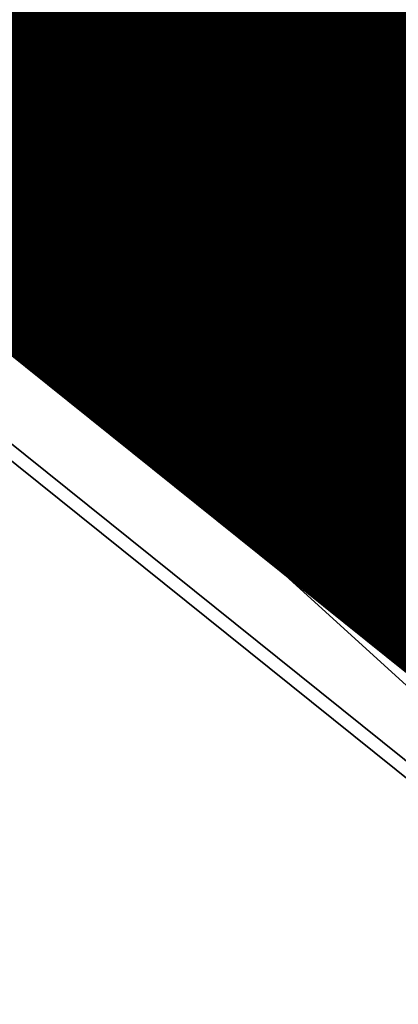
# Model space of a CAD drawing. Header units: millimetres. Extents: x 0 to 84100, y 0 to 59400.
# Tile 28 of 113: x 14225.53 to 14226.79, y 54212.74 to 54216. Entities that reach past the tile are written whole.
import ezdxf

# ---------------------------------------------------------------- set-up
doc = ezdxf.new("R2010")
doc.units = ezdxf.units.MM
doc.layers.add('GRILLE', color=7, linetype='Continuous')

# ---------------------------------------------------------------- blocks, each defined once
blk = doc.blocks.new('*X26')
at = {"color": 0}
for p, q in [((12.14963104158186, 13.83654316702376), (2.086543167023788, 23.89963104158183)), ((12.14650210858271, 14.01644879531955), (2.266448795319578, 23.89650210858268)), ((12.14003328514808, 14.19969431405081), (2.449694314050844, 23.89003328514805)), ((12.13002434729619, 14.38647994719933), (2.636479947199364, 23.88002434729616)), ((12.11625030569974, 14.57703068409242), (2.827030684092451, 23.86625030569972)), ((12.09845690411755, 14.77160078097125), (3.021600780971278, 23.84845690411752)), ((12.07635499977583, 14.97047938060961), (3.220479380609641, 23.8263549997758)), ((12.04961346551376, 15.17399761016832), (3.423997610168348, 23.79961346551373)), ((12.01785010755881, 15.38253766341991), (3.632537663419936, 23.76785010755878)), ((11.98061987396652, 15.59654459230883), (3.846544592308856, 23.7306198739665)), ((11.93739929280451, 15.81654186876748), (4.066541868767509, 23.68739929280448)), ((11.88756554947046, 16.04315230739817), (4.293152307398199, 23.63756554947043)), ((11.83036775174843, 16.27712680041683), (4.527126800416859, 23.5803677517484)), ((11.76488648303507, 16.51938476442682), (4.769384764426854, 23.51488648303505)), ((11.68997520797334, 16.77107273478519), (5.021072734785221, 23.43997520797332)), ((11.60417243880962, 17.03365219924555), (5.283652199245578, 23.3541724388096)), ((11.50556452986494, 17.30903680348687), (5.559036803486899, 23.25556452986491)), ((11.39156017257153, 17.59981785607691), (5.849817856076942, 23.14156017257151)), ((11.25849512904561, 17.90965959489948), (6.159659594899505, 23.00849512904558)), ((11.1008783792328, 18.24405304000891), (6.494053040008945, 22.85087837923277)), ((10.90977695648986, 18.6119311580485), (6.861931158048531, 22.65977695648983)), ((10.66870186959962, 19.02978294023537), (7.2797829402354, 22.41870186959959)), ((10.33953985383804, 19.53572165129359), (7.78572165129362, 22.08953985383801)), ((9.762718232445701, 20.28931996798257), (8.539319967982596, 21.51271823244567))]:
    blk.add_line(p, q, dxfattribs=at)
blk = doc.blocks.new('*X25')
at = {"color": 0}
for p, q in [((12.14963104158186, 13.83654316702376), (2.086543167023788, 23.89963104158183)), ((12.14650210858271, 14.01644879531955), (2.266448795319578, 23.89650210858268)), ((12.14003328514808, 14.19969431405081), (2.449694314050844, 23.89003328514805)), ((12.13002434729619, 14.38647994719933), (2.636479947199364, 23.88002434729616)), ((12.11625030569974, 14.57703068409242), (2.827030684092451, 23.86625030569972)), ((12.09845690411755, 14.77160078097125), (3.021600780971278, 23.84845690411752)), ((12.07635499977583, 14.97047938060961), (3.220479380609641, 23.8263549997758)), ((12.04961346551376, 15.17399761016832), (3.423997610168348, 23.79961346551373)), ((12.01785010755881, 15.38253766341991), (3.632537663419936, 23.76785010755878)), ((11.98061987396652, 15.59654459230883), (3.846544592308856, 23.7306198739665)), ((11.93739929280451, 15.81654186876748), (4.066541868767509, 23.68739929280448)), ((11.88756554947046, 16.04315230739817), (4.293152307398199, 23.63756554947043)), ((11.83036775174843, 16.27712680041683), (4.527126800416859, 23.5803677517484)), ((11.76488648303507, 16.51938476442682), (4.769384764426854, 23.51488648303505)), ((11.68997520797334, 16.77107273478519), (5.021072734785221, 23.43997520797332)), ((11.60417243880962, 17.03365219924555), (5.283652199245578, 23.3541724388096)), ((11.50556452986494, 17.30903680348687), (5.559036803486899, 23.25556452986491)), ((11.39156017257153, 17.59981785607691), (5.849817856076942, 23.14156017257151)), ((11.25849512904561, 17.90965959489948), (6.159659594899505, 23.00849512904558)), ((11.1008783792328, 18.24405304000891), (6.494053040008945, 22.85087837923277)), ((10.90977695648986, 18.6119311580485), (6.861931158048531, 22.65977695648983)), ((10.66870186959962, 19.02978294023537), (7.2797829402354, 22.41870186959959)), ((10.33953985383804, 19.53572165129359), (7.78572165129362, 22.08953985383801)), ((9.762718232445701, 20.28931996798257), (8.539319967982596, 21.51271823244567))]:
    blk.add_line(p, q, dxfattribs=at)
blk = doc.blocks.new('*X27')
at = {"color": 0}
for p, q in [((22.2999961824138, 13.76244965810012), (2.012449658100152, 34.04999618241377)), ((22.29910976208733, 13.94011277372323), (2.190112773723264, 34.0491097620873)), ((22.29663945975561, 14.11935977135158), (2.369359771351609, 34.04663945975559)), ((22.29254153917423, 14.3002343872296), (2.55023438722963, 34.0425415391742)), ((22.28676981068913, 14.48278281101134), (2.732782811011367, 34.0367698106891)), ((22.27927543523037, 14.66705388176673), (2.917053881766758, 34.02927543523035)), ((22.27000670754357, 14.85309930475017), (3.103099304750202, 34.02000670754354)), ((22.25890881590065, 15.04097389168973), (3.290973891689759, 34.00890881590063)), ((22.2459235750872, 15.23073582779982), (3.480735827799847, 33.99592357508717)), ((22.2309891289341, 15.42244696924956), (3.672446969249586, 33.98098912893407)), ((22.2140396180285, 15.61617317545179), (3.866173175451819, 33.96403961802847)), ((22.19500480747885, 15.81198468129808), (4.061984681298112, 33.94500480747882)), ((22.13566914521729, 13.75), (2.000000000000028, 33.88566914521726)), ((22.17380966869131, 16.00995651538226), (4.259956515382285, 33.92380966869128)), ((22.15037390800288, 16.21016897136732), (4.460168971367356, 33.90037390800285)), ((22.12461143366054, 16.4127081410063), (4.662708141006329, 33.87461143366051)), ((22.09642975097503, 16.61766651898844), (4.867666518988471, 33.84642975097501)), ((22.0657292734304, 16.82514369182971), (5.075143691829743, 33.81572927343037)), ((22.03240253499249, 17.03524712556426), (5.28524712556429, 33.78240253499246)), ((21.9963332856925, 17.24809307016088), (5.498093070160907, 33.74633328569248)), ((21.95889244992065, 13.75), (2.000000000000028, 33.70889244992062)), ((21.95739544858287, 17.46380760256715), (5.713807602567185, 33.70739544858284)), ((21.9154519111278, 17.68252783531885), (5.932527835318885, 33.66545191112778)), ((21.87035311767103, 17.90440332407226), (6.154403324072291, 33.620353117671)), ((21.82193542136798, 18.12959771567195), (6.379597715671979, 33.57193542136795)), ((21.78211575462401, 13.75), (2.000000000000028, 33.53211575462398)), ((21.77001914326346, 18.35829068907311), (6.608290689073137, 33.52001914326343)), ((21.71440627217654, 18.59068025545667), (6.840680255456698, 33.46440627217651)), ((21.65487772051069, 18.82698550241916), (7.076985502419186, 33.40487772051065)), ((21.60533905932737, 13.75), (2.000000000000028, 33.35533905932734)), ((21.59119002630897, 19.06744989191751), (7.317449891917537, 33.34119002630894)), ((21.52307135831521, 19.31234525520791), (7.562345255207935, 33.27307135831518)), ((21.45021663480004, 19.56197667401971), (7.811976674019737, 33.20021663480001)), ((21.42856236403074, 13.75), (2.000000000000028, 33.17856236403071)), ((21.37228150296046, 19.81668850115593), (8.066688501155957, 33.12228150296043)), ((21.2517856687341, 13.75), (2.000000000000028, 33.00178566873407)), ((21.28887483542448, 20.07687186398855), (8.326871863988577, 33.03887483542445)), ((21.07500897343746, 13.75), (2.000000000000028, 32.82500897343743)), ((20.89823227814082, 13.75), (2.000000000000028, 32.6482322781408)), ((20.72145558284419, 13.75), (2.000000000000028, 32.47145558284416)), ((20.54467888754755, 13.75), (2.000000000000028, 32.29467888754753)), ((20.36790219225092, 13.75), (2.000000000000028, 32.11790219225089)), ((20.19112549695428, 13.75), (2.000000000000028, 31.94112549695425)), ((20.01434880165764, 13.75), (2.000000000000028, 31.76434880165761)), ((19.83757210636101, 13.75), (2.000000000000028, 31.58757210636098)), ((19.66079541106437, 13.75), (2.000000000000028, 31.41079541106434)), ((19.48401871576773, 13.75), (2.000000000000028, 31.2340187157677)), ((19.30724202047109, 13.75), (2.000000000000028, 31.05724202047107)), ((19.13046532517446, 13.75), (2.000000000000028, 30.88046532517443)), ((18.95368862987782, 13.75), (2.000000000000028, 30.70368862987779)), ((18.77691193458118, 13.75), (2.000000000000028, 30.52691193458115)), ((18.60013523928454, 13.75), (2.000000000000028, 30.35013523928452)), ((18.42335854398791, 13.75), (2.000000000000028, 30.17335854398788)), ((18.24658184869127, 13.75), (2.000000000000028, 29.99658184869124)), ((18.06980515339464, 13.75), (2.000000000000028, 29.81980515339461)), ((17.893028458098, 13.75), (2.000000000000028, 29.64302845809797)), ((17.71625176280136, 13.75), (2.000000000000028, 29.46625176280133)), ((17.53947506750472, 13.75), (2.000000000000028, 29.2894750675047)), ((17.36269837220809, 13.75), (2.000000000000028, 29.11269837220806)), ((17.18592167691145, 13.75), (2.000000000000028, 28.93592167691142)), ((17.00914498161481, 13.75), (2.000000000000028, 28.75914498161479)), ((16.83236828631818, 13.75), (2.000000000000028, 28.58236828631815)), ((16.65559159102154, 13.75), (2.000000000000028, 28.40559159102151)), ((16.4788148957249, 13.75), (2.000000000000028, 28.22881489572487)), ((9.391963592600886, 20.70567209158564), (16.5707557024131, 27.88446420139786)), ((9.477118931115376, 20.6140507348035), (16.65752837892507, 27.7944601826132)), ((9.561182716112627, 20.52133782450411), (16.74375641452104, 27.70391152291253)), ((9.644152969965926, 20.42753138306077), (16.82943956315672, 27.61281797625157)), ((9.726027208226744, 20.33262892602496), (16.91457751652, 27.52117923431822)), ((9.806802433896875, 20.23662745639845), (16.99916990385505, 27.42899492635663)), ((9.886475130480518, 20.13952345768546), (17.08321629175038, 27.33626461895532)), ((9.96504125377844, 20.04131288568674), (17.16671618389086, 27.24298781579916)), ((10.04249622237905, 19.94199115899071), (17.24966902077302, 27.14916395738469)), ((10.11883490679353, 19.84155314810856), (17.33207417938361, 27.05479242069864)), ((10.19405161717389, 19.73999316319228), (17.41393097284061, 26.959872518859)), ((10.26814008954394, 19.63730494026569), (17.49523864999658, 26.86440350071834)), ((10.34109347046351, 19.53348162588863), (17.57599639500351, 26.76838455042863)), ((10.41290430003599, 19.42851576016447), (17.65620332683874, 26.67181478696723)), ((10.48356449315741, 19.32239925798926), (17.73585849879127, 26.57469326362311)), ((10.55306531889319, 19.21512338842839), (17.81496089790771, 26.47701896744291)), ((10.62139737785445, 19.10667875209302), (17.89350944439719, 26.37879081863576)), ((10.68855057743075, 18.99705525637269), (17.97150299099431, 26.28000766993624)), ((10.7545141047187, 18.886242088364), (18.04894032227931, 26.18066830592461)), ((10.81927639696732, 18.77422768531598), (18.12582015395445, 26.08077144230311)), ((10.88282510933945, 18.66099970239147), (18.20214113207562, 25.98031572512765)), ((10.94514707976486, 18.54654497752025), (18.27790183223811, 25.8792997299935)), ((11.00622829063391, 18.43084949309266), (18.35310075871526, 25.77772196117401)), ((11.06605382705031, 18.31389833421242), (18.42773634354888, 25.67558085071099)), ((11.12460783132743, 18.1956756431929), (18.50180694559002, 25.5728747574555)), ((11.18187345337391, 18.07616456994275), (18.57531084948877, 25.4696019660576)), ((11.23783279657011, 17.95534721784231), (18.64824626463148, 25.36576068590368)), ((11.29246685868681, 17.83320458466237), (18.72061132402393, 25.26134904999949)), ((11.34575546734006, 17.70971649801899), (18.7924040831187, 25.15636511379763)), ((11.39767720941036, 17.58486154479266), (18.863622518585, 25.05080685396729)), ((11.44820935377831, 17.45861699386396), (18.934264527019, 24.94467216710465)), ((11.49732776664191, 17.33095871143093), (19.00432792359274, 24.83795886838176)), ((11.54500681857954, 17.20186106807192), (19.07381044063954, 24.73066469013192)), ((11.59121928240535, 17.07129683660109), (19.14270972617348, 24.62278728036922)), ((11.63593622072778, 16.93923707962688), (19.21102334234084, 24.51432420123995)), ((11.67912686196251, 16.80565102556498), (19.27874876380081, 24.40527292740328)), ((11.72075846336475, 16.67050593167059), (19.34588337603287, 24.29563084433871)), ((11.76079615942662, 16.53376693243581), (19.4124244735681, 24.1853952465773)), ((11.79920279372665, 16.39539687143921), (19.47836925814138, 24.07456333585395)), ((11.83593873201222, 16.25535611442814), (19.54371483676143, 23.96313221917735)), ((11.87096165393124, 16.11360234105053), (19.60845821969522, 23.85109890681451)), ((12.05939751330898, 13.75), (2.000000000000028, 23.80939751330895)), ((11.9042263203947, 15.97009031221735), (19.67259631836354, 23.73846031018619)), ((11.88262081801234, 13.75), (2.000000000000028, 23.63262081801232)), ((11.9356843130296, 15.82477160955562), (19.73612594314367, 23.62521323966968)), ((11.96528374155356, 15.67759434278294), (19.79904380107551, 23.51135440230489)), ((11.70584412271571, 13.75), (2.000000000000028, 23.45584412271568)), ((11.99296891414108, 15.52850282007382), (19.86134649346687, 23.39688039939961)), ((11.52906742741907, 13.75), (2.000000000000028, 23.27906742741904)), ((12.01867996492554, 15.37743717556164), (19.9230305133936, 23.28178772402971)), ((12.04235243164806, 15.22433294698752), (19.98409224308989, 23.16607275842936)), ((11.35229073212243, 13.75), (2.000000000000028, 23.10229073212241)), ((12.06391677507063, 15.06912059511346), (20.04452795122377, 23.0497317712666)), ((11.1755140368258, 13.75), (2.000000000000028, 22.92551403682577)), ((12.08329783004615, 14.91172495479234), (20.10433379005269, 22.93276091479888)), ((12.10041417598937, 14.75206460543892), (20.16350579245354, 22.81515622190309)), ((10.99873734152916, 13.75), (2.000000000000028, 22.74873734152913)), ((12.11517741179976, 14.59005114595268), (20.22203986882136, 22.69691360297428)), ((12.12749131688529, 14.42558835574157), (20.27993180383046, 22.57802884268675)), ((10.82196064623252, 13.75), (2.000000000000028, 22.57196064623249)), ((12.13725087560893, 14.25857121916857), (20.33717725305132, 22.45849759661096)), ((10.64518395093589, 13.75), (2.000000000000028, 22.39518395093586)), ((12.14434113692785, 14.08888478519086), (20.39377173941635, 22.33831538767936)), ((10.46840725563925, 13.75), (2.000000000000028, 22.21840725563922)), ((12.14863587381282, 13.91640282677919), (20.44971064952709, 22.21747760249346)), ((12.15900974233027, 13.75), (20.50498922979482, 22.09597948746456)), ((10.29163056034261, 13.75), (2.000000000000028, 22.04163056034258)), ((12.33578643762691, 13.75), (20.55960258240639, 21.97381614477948)), ((2.000000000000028, 19.85444622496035), (4.065863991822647, 21.92031021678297)), ((10.11485386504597, 13.75), (2.000000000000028, 21.86485386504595)), ((2.000000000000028, 19.67766952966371), (4.154252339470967, 21.83192186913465)), ((12.51256313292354, 13.75), (20.61354566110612, 21.85098252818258)), ((2.000000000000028, 19.50089283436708), (4.242640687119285, 21.74353352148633)), ((12.68933982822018, 13.75), (20.66681326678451, 21.72747343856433)), ((9.938077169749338, 13.75), (2.000000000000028, 21.68807716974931)), ((2.000000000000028, 19.32411613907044), (4.331029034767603, 21.65514517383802)), ((12.86611652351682, 13.75), (20.71940004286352, 21.60328351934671)), ((2.000000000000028, 19.14733944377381), (4.419417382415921, 21.5667568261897)), ((9.761300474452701, 13.75), (2.000000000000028, 21.51130047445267)), ((2.000000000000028, 18.97056274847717), (4.50780573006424, 21.47836847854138)), ((13.04289321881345, 13.75), (20.77130047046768, 21.47840725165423)), ((2.000000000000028, 18.79378605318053), (4.596194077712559, 21.38998013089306)), ((9.584523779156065, 13.75), (2.000000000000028, 21.33452377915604)), ((13.21966991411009, 13.75), (20.82250886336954, 21.35283894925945)), ((2.000000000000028, 18.61700935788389), (4.684582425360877, 21.30159178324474)), ((13.39644660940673, 13.75), (20.87301936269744, 21.22657275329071)), ((2.000000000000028, 18.44023266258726), (4.772970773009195, 21.21320343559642)), ((9.407747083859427, 13.75), (2.000000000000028, 21.1577470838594)), ((2.000000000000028, 18.26345596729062), (4.861359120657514, 21.1248150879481)), ((13.57322330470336, 13.75), (20.92282593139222, 21.09960262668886)), ((2.000000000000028, 18.08667927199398), (4.949747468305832, 21.03642674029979)), ((9.23097038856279, 13.75), (2.000000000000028, 20.98097038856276)), ((2.000000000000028, 17.90990257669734), (5.038135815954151, 20.94803839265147)), ((7.954951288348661, 20.85965004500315), (8.043339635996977, 20.94803839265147)), ((8.308504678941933, 20.85965004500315), (8.39689302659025, 20.94803839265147)), ((8.662058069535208, 20.85965004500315), (8.750446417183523, 20.94803839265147)), ((13.75, 13.75), (20.97192234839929, 20.97192234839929)), ((2.000000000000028, 17.73312588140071), (5.126524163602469, 20.85965004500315)), ((7.513009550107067, 20.77126169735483), (7.601397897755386, 20.85965004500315)), ((8.043339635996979, 20.77126169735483), (8.131727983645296, 20.85965004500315)), ((8.396893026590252, 20.77126169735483), (8.485281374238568, 20.85965004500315)), ((8.750446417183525, 20.77126169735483), (8.838834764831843, 20.85965004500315)), ((9.1039998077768, 20.77126169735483), (9.192388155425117, 20.85965004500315)), ((13.92677669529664, 13.75), (21.020302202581, 20.84352550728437)), ((9.054193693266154, 13.75), (2.000000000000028, 20.80419369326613)), ((2.000000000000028, 17.55634918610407), (5.214912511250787, 20.77126169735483)), ((6.894291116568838, 20.68287334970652), (6.982679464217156, 20.77126169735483)), ((7.247844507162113, 20.68287334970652), (7.336232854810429, 20.77126169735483)), ((7.601397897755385, 20.68287334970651), (7.689786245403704, 20.77126169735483)), ((7.778174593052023, 20.68287334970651), (7.86656294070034, 20.77126169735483)), ((8.131727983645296, 20.68287334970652), (8.220116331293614, 20.77126169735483)), ((8.485281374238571, 20.68287334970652), (8.573669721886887, 20.77126169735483)), ((8.838834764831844, 20.68287334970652), (8.92722311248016, 20.77126169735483)), ((9.19238815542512, 20.68287334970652), (9.280776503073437, 20.77126169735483)), ((14.10355339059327, 13.75), (21.0679588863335, 20.71440549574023)), ((2.000000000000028, 17.37957249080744), (5.303300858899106, 20.68287334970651)), ((6.275572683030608, 20.59448500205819), (6.363961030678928, 20.68287334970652)), ((6.629126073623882, 20.59448500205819), (6.717514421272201, 20.68287334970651)), ((6.982679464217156, 20.5944850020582), (7.071067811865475, 20.68287334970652)), ((7.336232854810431, 20.5944850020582), (7.424621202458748, 20.68287334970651)), ((7.866562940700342, 20.5944850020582), (7.954951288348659, 20.68287334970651)), ((8.220116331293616, 20.5944850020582), (8.308504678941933, 20.68287334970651)), ((8.573669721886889, 20.5944850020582), (8.662058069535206, 20.68287334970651)), ((8.927223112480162, 20.5944850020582), (9.01561146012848, 20.68287334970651)), ((9.280776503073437, 20.5944850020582), (9.369164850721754, 20.68287334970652)), ((8.877416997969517, 13.75), (2.000000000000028, 20.62741699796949)), ((2.000000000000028, 17.2027957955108), (5.391689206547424, 20.5944850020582)), ((5.656854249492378, 20.50609665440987), (5.745242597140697, 20.59448500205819)), ((6.010407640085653, 20.50609665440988), (6.098795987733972, 20.5944850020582)), ((6.363961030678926, 20.50609665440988), (6.452349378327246, 20.5944850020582)), ((6.717514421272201, 20.50609665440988), (6.805902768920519, 20.59448500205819)), ((7.071067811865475, 20.50609665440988), (7.159456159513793, 20.5944850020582)), ((7.424621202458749, 20.50609665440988), (7.513009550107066, 20.59448500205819)), ((7.513009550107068, 20.41770830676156), (7.689786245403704, 20.5944850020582)), ((7.95495128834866, 20.50609665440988), (8.043339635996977, 20.59448500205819)), ((8.308504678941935, 20.50609665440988), (8.39689302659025, 20.59448500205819)), ((8.662058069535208, 20.50609665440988), (8.750446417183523, 20.59448500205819)), ((9.015611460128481, 20.50609665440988), (9.103999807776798, 20.59448500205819)), ((9.369164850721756, 20.50609665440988), (9.457553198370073, 20.5944850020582)), ((14.28033008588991, 13.75), (21.11488558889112, 20.58455550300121)), ((2.000000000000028, 17.02601910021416), (5.480077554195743, 20.50609665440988)), ((5.745242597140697, 20.41770830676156), (5.833630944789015, 20.50609665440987)), ((6.098795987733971, 20.41770830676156), (6.187184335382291, 20.50609665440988)), ((6.452349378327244, 20.41770830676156), (6.540737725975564, 20.50609665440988)), ((6.805902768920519, 20.41770830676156), (6.894291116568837, 20.50609665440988)), ((7.159456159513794, 20.41770830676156), (7.247844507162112, 20.50609665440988)), ((7.601397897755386, 20.32931995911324), (7.778174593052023, 20.50609665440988)), ((8.043339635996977, 20.41770830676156), (8.131727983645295, 20.50609665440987)), ((8.396893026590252, 20.41770830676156), (8.48528137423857, 20.50609665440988)), ((8.750446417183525, 20.41770830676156), (8.838834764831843, 20.50609665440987)), ((9.1039998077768, 20.41770830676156), (9.192388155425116, 20.50609665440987)), ((9.457553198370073, 20.41770830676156), (9.545941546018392, 20.50609665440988)), ((8.70064030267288, 13.75), (2.000000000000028, 20.45064030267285)), ((14.45710678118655, 13.75), (21.16107528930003, 20.45396850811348)), ((2.000000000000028, 16.84924240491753), (5.568465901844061, 20.41770830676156)), ((5.833630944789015, 20.32931995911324), (5.922019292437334, 20.41770830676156)), ((6.18718433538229, 20.32931995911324), (6.275572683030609, 20.41770830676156)), ((6.540737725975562, 20.32931995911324), (6.629126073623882, 20.41770830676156)), ((6.894291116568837, 20.32931995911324), (6.982679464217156, 20.41770830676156)), ((7.247844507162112, 20.32931995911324), (7.33623285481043, 20.41770830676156)), ((7.689786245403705, 20.24093161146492), (7.866562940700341, 20.41770830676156)), ((8.131727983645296, 20.32931995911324), (8.220116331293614, 20.41770830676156)), ((8.485281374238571, 20.32931995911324), (8.573669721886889, 20.41770830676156)), ((8.838834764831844, 20.32931995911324), (8.92722311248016, 20.41770830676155)), ((9.192388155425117, 20.32931995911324), (9.280776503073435, 20.41770830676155)), ((9.545941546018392, 20.32931995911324), (9.63432989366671, 20.41770830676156)), ((2.000000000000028, 16.67246570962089), (5.65685424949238, 20.32931995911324)), ((5.922019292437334, 20.24093161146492), (6.010407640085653, 20.32931995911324)), ((6.275572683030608, 20.24093161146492), (6.363961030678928, 20.32931995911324)), ((6.629126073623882, 20.24093161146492), (6.717514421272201, 20.32931995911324)), ((6.982679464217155, 20.24093161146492), (7.071067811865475, 20.32931995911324)), ((7.33623285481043, 20.24093161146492), (7.424621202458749, 20.32931995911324)), ((7.778174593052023, 20.1525432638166), (7.954951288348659, 20.32931995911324)), ((8.220116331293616, 20.24093161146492), (8.308504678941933, 20.32931995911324)), ((8.573669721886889, 20.24093161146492), (8.662058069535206, 20.32931995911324)), ((8.927223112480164, 20.24093161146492), (9.01561146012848, 20.32931995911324)), ((9.280776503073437, 20.24093161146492), (9.369164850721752, 20.32931995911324)), ((9.63432989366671, 20.24093161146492), (9.722718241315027, 20.32931995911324)), ((14.63388347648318, 13.75), (21.20652074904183, 20.32263727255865)), ((8.523863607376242, 13.75), (2.000000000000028, 20.27386360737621)), ((16.30203820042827, 13.75), (9.762718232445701, 20.28931996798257)), ((2.000000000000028, 16.49568901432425), (5.745242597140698, 20.24093161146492)), ((6.010407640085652, 20.1525432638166), (6.098795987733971, 20.24093161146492)), ((6.363961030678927, 20.1525432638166), (6.452349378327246, 20.24093161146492)), ((6.7175144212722, 20.1525432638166), (6.80590276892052, 20.24093161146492)), ((7.071067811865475, 20.1525432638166), (7.159456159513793, 20.24093161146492)), ((7.424621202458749, 20.1525432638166), (7.513009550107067, 20.24093161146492)), ((7.866562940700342, 20.06415491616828), (8.043339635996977, 20.24093161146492)), ((8.308504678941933, 20.1525432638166), (8.39689302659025, 20.24093161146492)), ((8.662058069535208, 20.1525432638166), (8.750446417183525, 20.24093161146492)), ((9.015611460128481, 20.1525432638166), (9.103999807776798, 20.24093161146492)), ((9.369164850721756, 20.1525432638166), (9.457553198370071, 20.24093161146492)), ((14.81066017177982, 13.75), (21.25121450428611, 20.19055433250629)), ((2.000000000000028, 16.31891231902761), (5.833630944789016, 20.1525432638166)), ((6.09879598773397, 20.06415491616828), (6.187184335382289, 20.1525432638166)), ((6.452349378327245, 20.06415491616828), (6.540737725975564, 20.1525432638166)), ((6.805902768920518, 20.06415491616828), (6.894291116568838, 20.1525432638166)), ((7.159456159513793, 20.06415491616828), (7.247844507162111, 20.1525432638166)), ((7.513009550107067, 20.06415491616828), (7.601397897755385, 20.1525432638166)), ((7.95495128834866, 19.97576656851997), (8.131727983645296, 20.1525432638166)), ((8.396893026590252, 20.06415491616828), (8.48528137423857, 20.1525432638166)), ((8.750446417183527, 20.06415491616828), (8.838834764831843, 20.1525432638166)), ((9.1039998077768, 20.06415491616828), (9.192388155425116, 20.1525432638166)), ((9.457553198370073, 20.06415491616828), (9.545941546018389, 20.1525432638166)), ((9.634329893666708, 20.06415491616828), (9.722718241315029, 20.1525432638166)), ((8.347086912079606, 13.75), (2.000000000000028, 20.09708691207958)), ((2.000000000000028, 16.14213562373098), (5.922019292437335, 20.06415491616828)), ((6.187184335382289, 19.97576656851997), (6.275572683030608, 20.06415491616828)), ((6.540737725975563, 19.97576656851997), (6.629126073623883, 20.06415491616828)), ((6.894291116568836, 19.97576656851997), (6.982679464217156, 20.06415491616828)), ((7.247844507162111, 19.97576656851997), (7.336232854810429, 20.06415491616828)), ((7.601397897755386, 19.97576656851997), (7.689786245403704, 20.06415491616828)), ((8.043339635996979, 19.88737822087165), (8.220116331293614, 20.06415491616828)), ((8.48528137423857, 19.97576656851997), (8.573669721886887, 20.06415491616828)), ((8.838834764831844, 19.97576656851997), (8.927223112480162, 20.06415491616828)), ((9.192388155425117, 19.97576656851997), (9.280776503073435, 20.06415491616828)), ((9.722718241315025, 19.97576656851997), (9.811106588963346, 20.06415491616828)), ((14.98743686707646, 13.75), (21.29514885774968, 20.05771199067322)), ((2.000000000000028, 15.96535892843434), (6.010407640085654, 19.97576656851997)), ((6.275572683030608, 19.88737822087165), (6.363961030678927, 19.97576656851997)), ((6.629126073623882, 19.88737822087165), (6.717514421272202, 19.97576656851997)), ((6.982679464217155, 19.88737822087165), (7.071067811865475, 19.97576656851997)), ((7.336232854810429, 19.88737822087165), (7.424621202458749, 19.97576656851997)), ((7.689786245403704, 19.88737822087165), (7.778174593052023, 19.97576656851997)), ((8.131727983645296, 19.79898987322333), (8.308504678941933, 19.97576656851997)), ((8.573669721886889, 19.88737822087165), (8.662058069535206, 19.97576656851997)), ((8.927223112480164, 19.88737822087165), (9.01561146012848, 19.97576656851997)), ((9.280776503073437, 19.88737822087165), (9.369164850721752, 19.97576656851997)), ((9.457553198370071, 19.88737822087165), (9.54594154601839, 19.97576656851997)), ((9.811106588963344, 19.88737822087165), (9.899494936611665, 19.97576656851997)), ((15.1642135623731, 13.75), (21.33831587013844, 19.92410230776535)), ((8.170310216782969, 13.75), (2.000000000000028, 19.92031021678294)), ((2.000000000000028, 15.7885822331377), (6.098795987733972, 19.88737822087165)), ((6.363961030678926, 19.79898987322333), (6.452349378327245, 19.88737822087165)), ((6.717514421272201, 19.79898987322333), (6.80590276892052, 19.88737822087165)), ((7.071067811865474, 19.79898987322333), (7.159456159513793, 19.88737822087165)), ((7.424621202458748, 19.79898987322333), (7.513009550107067, 19.88737822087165)), ((7.778174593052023, 19.79898987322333), (7.866562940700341, 19.88737822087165)), ((8.220116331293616, 19.71060152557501), (8.396893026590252, 19.88737822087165)), ((8.662058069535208, 19.79898987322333), (8.750446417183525, 19.88737822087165)), ((9.015611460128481, 19.79898987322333), (9.103999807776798, 19.88737822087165)), ((9.545941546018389, 19.79898987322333), (9.63432989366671, 19.88737822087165)), ((9.899494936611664, 19.79898987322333), (9.987883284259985, 19.88737822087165)), ((2.000000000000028, 15.61180553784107), (6.18718433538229, 19.79898987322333)), ((6.452349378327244, 19.71060152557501), (6.540737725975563, 19.79898987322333)), ((6.805902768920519, 19.71060152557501), (6.894291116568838, 19.79898987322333)), ((7.159456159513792, 19.71060152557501), (7.247844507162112, 19.79898987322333)), ((7.513009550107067, 19.71060152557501), (7.601397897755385, 19.79898987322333)), ((7.866562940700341, 19.71060152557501), (7.954951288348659, 19.79898987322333)), ((8.308504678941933, 19.62221317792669), (8.48528137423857, 19.79898987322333)), ((8.750446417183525, 19.71060152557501), (8.838834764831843, 19.79898987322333)), ((9.1039998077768, 19.71060152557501), (9.192388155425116, 19.79898987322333)), ((9.280776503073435, 19.71060152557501), (9.369164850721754, 19.79898987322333)), ((9.634329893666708, 19.71060152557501), (9.722718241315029, 19.79898987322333)), ((9.987883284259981, 19.71060152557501), (10.0762716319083, 19.79898987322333)), ((15.34099025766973, 13.75), (21.38070735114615, 19.78971709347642)), ((7.993533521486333, 13.75), (2.000000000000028, 19.74353352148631)), ((2.000000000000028, 15.43502884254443), (6.275572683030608, 19.71060152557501)), ((6.540737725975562, 19.62221317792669), (6.629126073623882, 19.71060152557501)), ((6.894291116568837, 19.62221317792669), (6.982679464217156, 19.71060152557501)), ((7.24784450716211, 19.62221317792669), (7.33623285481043, 19.71060152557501)), ((7.601397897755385, 19.62221317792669), (7.689786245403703, 19.71060152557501)), ((7.954951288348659, 19.62221317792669), (8.043339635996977, 19.71060152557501)), ((8.396893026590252, 19.53382483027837), (8.573669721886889, 19.71060152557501)), ((8.838834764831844, 19.62221317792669), (8.927223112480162, 19.71060152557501)), ((9.369164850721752, 19.62221317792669), (9.457553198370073, 19.71060152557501)), ((9.722718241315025, 19.62221317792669), (9.811106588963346, 19.71060152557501)), ((10.0762716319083, 19.62221317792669), (10.16465997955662, 19.71060152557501)), ((15.51776695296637, 13.75), (21.42231484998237, 19.654547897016)), ((2.000000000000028, 15.25825214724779), (6.363961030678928, 19.62221317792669)), ((6.629126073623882, 19.53382483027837), (6.7175144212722, 19.62221317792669)), ((6.982679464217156, 19.53382483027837), (7.071067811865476, 19.62221317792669)), ((7.336232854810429, 19.53382483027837), (7.424621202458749, 19.62221317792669)), ((7.689786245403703, 19.53382483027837), (7.778174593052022, 19.62221317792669)), ((8.043339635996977, 19.53382483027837), (8.131727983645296, 19.62221317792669)), ((8.485281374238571, 19.44543648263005), (8.662058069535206, 19.62221317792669)), ((8.927223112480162, 19.53382483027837), (9.01561146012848, 19.62221317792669)), ((9.103999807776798, 19.53382483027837), (9.192388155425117, 19.62221317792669)), ((9.457553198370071, 19.53382483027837), (9.545941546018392, 19.62221317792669)), ((9.811106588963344, 19.53382483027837), (9.899494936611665, 19.62221317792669)), ((10.16465997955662, 19.53382483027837), (10.25304832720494, 19.62221317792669)), ((7.816756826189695, 13.75), (2.000000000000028, 19.56675682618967)), ((2.000000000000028, 15.08147545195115), (6.452349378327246, 19.53382483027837)), ((6.7175144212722, 19.44543648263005), (6.805902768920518, 19.53382483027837)), ((7.071067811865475, 19.44543648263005), (7.159456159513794, 19.53382483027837)), ((7.424621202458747, 19.44543648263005), (7.513009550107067, 19.53382483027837)), ((7.778174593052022, 19.44543648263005), (7.866562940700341, 19.53382483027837)), ((8.131727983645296, 19.44543648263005), (8.220116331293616, 19.53382483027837)), ((8.573669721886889, 19.35704813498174), (8.750446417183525, 19.53382483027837)), ((9.192388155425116, 19.44543648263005), (9.280776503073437, 19.53382483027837)), ((9.54594154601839, 19.44543648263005), (9.63432989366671, 19.53382483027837)), ((9.899494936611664, 19.44543648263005), (9.987883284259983, 19.53382483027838)), ((16.12526150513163, 13.75), (10.33953985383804, 19.53572165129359)), ((15.69454364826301, 13.75), (21.46312964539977, 19.51858599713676)), ((2.000000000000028, 14.90469875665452), (6.540737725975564, 19.44543648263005)), ((6.805902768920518, 19.35704813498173), (6.894291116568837, 19.44543648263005)), ((7.159456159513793, 19.35704813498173), (7.247844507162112, 19.44543648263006)), ((7.513009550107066, 19.35704813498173), (7.601397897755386, 19.44543648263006)), ((7.86656294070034, 19.35704813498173), (7.954951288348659, 19.44543648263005)), ((8.220116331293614, 19.35704813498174), (8.308504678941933, 19.44543648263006)), ((8.662058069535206, 19.26865978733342), (8.838834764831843, 19.44543648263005)), ((8.927223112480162, 19.35704813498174), (9.015611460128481, 19.44543648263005)), ((9.280776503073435, 19.35704813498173), (9.369164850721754, 19.44543648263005)), ((9.634329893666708, 19.35704813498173), (9.722718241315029, 19.44543648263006)), ((9.987883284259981, 19.35704813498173), (10.0762716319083, 19.44543648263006)), ((10.16465997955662, 19.35704813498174), (10.25304832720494, 19.44543648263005)), ((7.639980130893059, 13.75), (2.000000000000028, 19.38998013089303)), ((15.87132034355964, 13.75), (21.50314273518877, 19.38182239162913)), ((2.000000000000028, 14.72792206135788), (6.629126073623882, 19.35704813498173)), ((6.894291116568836, 19.26865978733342), (6.982679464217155, 19.35704813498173)), ((7.247844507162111, 19.26865978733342), (7.33623285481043, 19.35704813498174)), ((7.601397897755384, 19.26865978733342), (7.689786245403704, 19.35704813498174)), ((7.954951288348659, 19.26865978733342), (8.043339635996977, 19.35704813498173)), ((8.308504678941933, 19.26865978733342), (8.396893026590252, 19.35704813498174)), ((9.01561146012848, 19.26865978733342), (9.103999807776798, 19.35704813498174)), ((9.369164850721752, 19.26865978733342), (9.457553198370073, 19.35704813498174)), ((9.722718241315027, 19.26865978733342), (9.811106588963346, 19.35704813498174)), ((10.25304832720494, 19.26865978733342), (10.34143667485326, 19.35704813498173)), ((2.000000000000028, 14.55114536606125), (6.717514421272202, 19.26865978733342)), ((6.982679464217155, 19.1802714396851), (7.071067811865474, 19.26865978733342)), ((7.336232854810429, 19.1802714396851), (7.424621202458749, 19.26865978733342)), ((7.689786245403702, 19.1802714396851), (7.778174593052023, 19.26865978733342)), ((8.043339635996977, 19.1802714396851), (8.131727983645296, 19.26865978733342)), ((8.396893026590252, 19.1802714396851), (8.48528137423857, 19.26865978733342)), ((8.750446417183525, 19.1802714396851), (8.838834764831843, 19.26865978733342)), ((9.103999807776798, 19.1802714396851), (9.192388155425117, 19.26865978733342)), ((9.457553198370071, 19.1802714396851), (9.545941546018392, 19.26865978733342)), ((9.811106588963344, 19.1802714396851), (9.899494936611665, 19.26865978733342)), ((9.987883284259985, 19.1802714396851), (10.0762716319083, 19.26865978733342)), ((10.34143667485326, 19.1802714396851), (10.42982502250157, 19.26865978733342)), ((16.04809703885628, 13.75), (21.54234482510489, 19.24424778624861)), ((7.463203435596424, 13.75), (2.000000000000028, 19.21320343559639)), ((2.000000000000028, 14.37436867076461), (6.80590276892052, 19.1802714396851)), ((7.071067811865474, 19.09188309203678), (7.159456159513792, 19.1802714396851)), ((7.424621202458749, 19.09188309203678), (7.513009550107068, 19.1802714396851)), ((7.778174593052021, 19.09188309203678), (7.866562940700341, 19.1802714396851)), ((8.131727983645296, 19.09188309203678), (8.220116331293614, 19.1802714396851)), ((8.48528137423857, 19.09188309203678), (8.573669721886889, 19.1802714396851)), ((8.838834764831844, 19.09188309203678), (8.92722311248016, 19.1802714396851)), ((9.192388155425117, 19.09188309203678), (9.280776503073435, 19.1802714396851)), ((9.54594154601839, 19.09188309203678), (9.63432989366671, 19.1802714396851)), ((10.0762716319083, 19.09188309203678), (10.16465997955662, 19.1802714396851)), ((10.42982502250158, 19.09188309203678), (10.51821337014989, 19.1802714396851)), ((2.000000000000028, 14.19759197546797), (6.894291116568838, 19.09188309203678)), ((7.159456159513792, 19.00349474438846), (7.24784450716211, 19.09188309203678)), ((7.513009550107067, 19.00349474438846), (7.601397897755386, 19.09188309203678)), ((7.86656294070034, 19.00349474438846), (7.954951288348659, 19.09188309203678)), ((8.220116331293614, 19.00349474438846), (8.308504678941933, 19.09188309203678)), ((8.573669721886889, 19.00349474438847), (8.662058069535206, 19.09188309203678)), ((8.927223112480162, 19.00349474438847), (9.01561146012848, 19.09188309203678)), ((9.280776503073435, 19.00349474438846), (9.369164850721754, 19.09188309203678)), ((9.634329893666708, 19.00349474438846), (9.722718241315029, 19.09188309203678)), ((9.811106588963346, 19.00349474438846), (9.899494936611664, 19.09188309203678)), ((10.16465997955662, 19.00349474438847), (10.25304832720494, 19.09188309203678)), ((10.51821337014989, 19.00349474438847), (10.60660171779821, 19.09188309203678)), ((16.22487373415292, 13.75), (21.58072631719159, 19.10585258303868)), ((7.286426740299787, 13.75), (2.000000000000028, 19.03642674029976)), ((2.000000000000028, 14.02081528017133), (6.982679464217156, 19.00349474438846)), ((7.24784450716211, 18.91510639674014), (7.336232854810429, 19.00349474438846)), ((7.601397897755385, 18.91510639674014), (7.689786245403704, 19.00349474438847)), ((7.954951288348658, 18.91510639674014), (8.043339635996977, 19.00349474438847)), ((8.308504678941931, 18.91510639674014), (8.39689302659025, 19.00349474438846)), ((8.662058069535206, 18.91510639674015), (8.750446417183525, 19.00349474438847)), ((9.015611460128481, 18.91510639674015), (9.103999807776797, 19.00349474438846)), ((9.369164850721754, 18.91510639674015), (9.457553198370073, 19.00349474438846)), ((9.899494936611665, 18.91510639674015), (9.987883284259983, 19.00349474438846)), ((10.25304832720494, 18.91510639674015), (10.34143667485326, 19.00349474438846)), ((15.94848480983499, 13.75), (10.66870186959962, 19.02978294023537)), ((16.40165042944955, 13.75), (21.61827729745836, 18.96662686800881)), ((2.000000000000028, 13.8440385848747), (7.071067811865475, 18.91510639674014)), ((7.336232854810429, 18.82671804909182), (7.424621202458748, 18.91510639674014)), ((7.689786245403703, 18.82671804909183), (7.778174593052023, 18.91510639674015)), ((8.043339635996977, 18.82671804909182), (8.131727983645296, 18.91510639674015)), ((8.39689302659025, 18.82671804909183), (8.48528137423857, 18.91510639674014)), ((8.750446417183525, 18.82671804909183), (8.838834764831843, 18.91510639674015)), ((9.103999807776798, 18.82671804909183), (9.192388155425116, 18.91510639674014)), ((9.457553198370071, 18.82671804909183), (9.54594154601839, 18.91510639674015)), ((9.63432989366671, 18.82671804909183), (9.722718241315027, 18.91510639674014)), ((7.109650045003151, 13.75), (2.000000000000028, 18.85965004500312)), ((2.082738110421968, 13.75), (7.159456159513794, 18.82671804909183)), ((7.424621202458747, 18.7383297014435), (7.513009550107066, 18.82671804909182)), ((7.778174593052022, 18.73832970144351), (7.866562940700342, 18.82671804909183)), ((8.131727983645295, 18.73832970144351), (8.220116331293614, 18.82671804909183)), ((8.48528137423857, 18.73832970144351), (8.573669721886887, 18.82671804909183)), ((8.838834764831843, 18.73832970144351), (8.927223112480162, 18.82671804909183)), ((9.192388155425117, 18.73832970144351), (9.280776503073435, 18.82671804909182)), ((16.57842712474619, 13.75), (21.65498752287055, 18.82656039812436)), ((2.259514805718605, 13.75), (7.247844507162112, 18.73832970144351)), ((7.513009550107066, 18.64994135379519), (7.601397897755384, 18.7383297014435)), ((7.866562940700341, 18.64994135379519), (7.95495128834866, 18.73832970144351)), ((8.220116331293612, 18.64994135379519), (8.308504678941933, 18.73832970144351)), ((8.573669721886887, 18.64994135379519), (8.662058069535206, 18.73832970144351)), ((6.932873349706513, 13.75), (2.000000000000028, 18.68287334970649)), ((16.75520382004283, 13.75), (21.69084640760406, 18.68564258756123)), ((2.436291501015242, 13.75), (7.33623285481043, 18.64994135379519)), ((7.601397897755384, 18.56155300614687), (7.689786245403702, 18.64994135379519)), ((7.954951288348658, 18.56155300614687), (8.043339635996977, 18.64994135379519)), ((2.613068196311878, 13.75), (7.424621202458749, 18.56155300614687)), ((16.93198051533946, 13.75), (21.72584300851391, 18.54386249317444)), ((6.756096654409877, 13.75), (2.000000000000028, 18.50609665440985)), ((17.1087572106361, 13.75), (21.75996600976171, 18.40120879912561)), ((6.579319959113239, 13.75), (2.000000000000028, 18.32931995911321)), ((17.28553390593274, 13.75), (21.79320370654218, 18.25766980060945)), ((6.402543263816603, 13.75), (2.000000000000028, 18.15254326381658)), ((17.46231060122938, 13.75), (21.82554398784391, 18.11323338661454)), ((6.225766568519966, 13.75), (2.000000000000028, 17.97576656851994)), ((17.63908729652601, 13.75), (21.85697431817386, 17.96788702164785)), ((6.048989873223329, 13.75), (2.000000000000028, 17.7989898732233))]:
    blk.add_line(p, q, dxfattribs=at)
blk = doc.blocks.new('*U24')
at = {"color": 0}
mesh = blk.add_polyface(dxfattribs=at)
corners = [(-25, 0), (-25.00000000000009, -24), (-25.00000000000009, -24, 1.499999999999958), (-25.00000000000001, 1.796500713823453e-29, 1.5)]
mesh.append_faces([[corners[k] for k in face] for face in [(0, 1, 2), (2, 3, 0)]], dxfattribs={"vtx2": -1, "color": 0})
mesh = blk.add_polyface(dxfattribs=at)
corners = [(-25, -8.575632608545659e-14, 1.5), (0, -23.99999999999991, 1.5), (-8.306083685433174e-14, 0, 1.5), (-24.99999999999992, -24, 1.5)]
mesh.append_faces([[corners[k] for k in face] for face in [(0, 1, 2)]], dxfattribs={"vtx0": -1, "color": 0})
mesh.append_faces([[corners[k] for k in face] for face in [(0, 3, 1)]], dxfattribs={"vtx2": -1, "color": 0})
mesh = blk.add_polyface(dxfattribs=at)
corners = [(-24.99999999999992, -24), (-25, -8.575632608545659e-14), (-8.306083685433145e-14, 0), (3.047614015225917e-28, -23.99999999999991)]
mesh.append_faces([[corners[k] for k in face] for face in [(0, 1, 2), (2, 3, 0)]], dxfattribs={"vtx2": -1, "color": 0})
mesh = blk.add_polyface(dxfattribs=at)
corners = [(5.237225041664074e-15, -24, 1.5), (0, -24), (9.050235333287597e-14, 0, 1.499999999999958), (8.526512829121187e-14, 0)]
mesh.append_faces([[corners[k] for k in face] for face in [(0, 1, 2)]], dxfattribs={"vtx1": -1, "color": 0})
mesh.append_faces([[corners[k] for k in face] for face in [(1, 3, 2)]], dxfattribs={"vtx2": -1, "color": 0})

msp = doc.modelspace()

# ---------------------------------------------------------------- linework, layer by layer
at = {"color": 8, "extrusion": (-0.6141888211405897, -0.7647839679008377, -0.1946216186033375), "elevation": -50179.81545801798}
msp.add_lwpolyline([(-22851.39907580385, -10061.98303242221, 0.4142135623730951), (-22865.60907580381, -10076.1930324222), (-22851.39907580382, -10076.1930324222)], format="xyb", close=True, dxfattribs=at)
at = {"color": 8, "extrusion": (-0.6141888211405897, -0.7647839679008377, -0.1946216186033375), "const_width": 14.21, "elevation": -50179.81545801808}
msp.add_lwpolyline([(-22851.39907580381, -10069.08803242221, 0.4142135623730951), (-22858.50407580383, -10076.19303242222, 1)], format="xyb", dxfattribs=at)
at = {"color": 8, "extrusion": (-0.614188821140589, -0.7647839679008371, 0.1946216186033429), "elevation": -50179.81545801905}
msp.add_lwpolyline([(-22851.39907580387, 10075.47739695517, 0.4142135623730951), (-22865.60907580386, 10061.26739695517), (-22851.39907580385, 10061.26739695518)], format="xyb", close=True, dxfattribs=at)
at = {"color": 8, "extrusion": (-0.614188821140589, -0.7647839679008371, 0.1946216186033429), "const_width": 14.21, "elevation": -50179.81545801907}
msp.add_lwpolyline([(-22851.39907580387, 10068.37239695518, 0.4142135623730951), (-22858.50407580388, 10061.26739695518, 1)], format="xyb", dxfattribs=at)

# ---------------------------------------------------------------- block references
at = {"color": 8, "extrusion": (0.6141888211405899, 0.7647839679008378, 0.1946216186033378), "xscale": 0.6999999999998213, "yscale": 0.6999999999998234, "zscale": 0.6999999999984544, "rotation": 269.9999999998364}
msp.add_blockref('*U24', (22866.97407580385, -10077.59303242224, 50179.81545801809), dxfattribs=at)
at = {"color": 8, "extrusion": (0.6141888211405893, 0.7647839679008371, -0.1946216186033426), "xscale": 0.6999999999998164, "yscale": 0.6999999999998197, "zscale": 0.699999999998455, "rotation": 270.0000000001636}
msp.add_blockref('*U24', (22866.97407580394, 10059.86739695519, 50179.81545801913), dxfattribs=at)
at = {"color": 8, "extrusion": (-0.6141888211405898, -0.7647839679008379, -0.1946216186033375), "xscale": 0.6999999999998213, "yscale": 0.6999999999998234, "zscale": 0.6999999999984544, "rotation": 90.0000000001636}
msp.add_blockref('*X27', (-22841.77407580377, -10077.5930324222, -50179.815458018), dxfattribs=at)
at = {"color": 8, "extrusion": (-0.6141888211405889, -0.764783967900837, 0.1946216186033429), "xscale": 0.6999999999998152, "yscale": 0.6999999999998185, "zscale": 0.699999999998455, "rotation": 89.9999999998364}
for name in ['*X27', '*X26', '*X25']:
    msp.add_blockref(name, (-22841.7740758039, 10059.86739695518, -50179.81545801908), dxfattribs=at)

# ---------------------------------------------------------------- meshes
at = {"layer": 'GRILLE', "color": 8}
mesh = msp.add_polymesh((2, 7), dxfattribs=at)
for k, corner in enumerate([(14287.30578406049, 54213.89870008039, -223.7883878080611), (14296.31173575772, 54225.11285318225, -254.5459970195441), (14306.45789602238, 54237.74678665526, -284.3844634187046), (14317.70764843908, 54251.75490597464, -313.1961031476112), (14330.02039384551, 54267.08665732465, -340.8769380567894), (14343.35169685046, 54283.68671004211, -367.3270709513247), (14357.65344619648, 54301.49515629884, -392.4510461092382), (13986.3443059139, 54455.59724925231, -223.7883878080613), (13995.35025761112, 54466.81140235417, -254.5459970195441), (14005.49641787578, 54479.4453358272, -284.3844634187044), (14016.74617029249, 54493.45345514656, -313.1961031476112), (14029.05891569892, 54508.78520649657, -340.8769380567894), (14042.39021870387, 54525.38525921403, -367.3270709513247), (14056.69196804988, 54543.19370547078, -392.4510461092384)]):
    mesh.set_mesh_vertex(divmod(k, 7), corner)
mesh = msp.add_polymesh((2, 7), dxfattribs=at)
for k, corner in enumerate([(14357.57512130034, 54301.39762664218, 392.2632575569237), (14343.27337195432, 54283.58918038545, 367.1392823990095), (14329.94206894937, 54266.98912766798, 340.689149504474), (14317.62932354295, 54251.65737631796, 313.008314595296), (14306.37957112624, 54237.64925699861, 284.1966748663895), (14296.23341086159, 54225.01532352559, 254.358208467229), (14287.22745916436, 54213.80117042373, 223.6005992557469), (14056.61364315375, 54543.09617581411, 392.2632575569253), (14042.31189380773, 54525.28772955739, 367.1392823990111), (14028.98059080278, 54508.68767683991, 340.6891495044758), (14016.66784539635, 54493.3559254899, 313.0083145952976), (14005.41809297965, 54479.34780617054, 284.1966748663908), (13995.27193271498, 54466.71387269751, 254.3582084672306), (13986.26598101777, 54455.49971959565, 223.6005992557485)]):
    mesh.set_mesh_vertex(divmod(k, 7), corner)
mesh = msp.add_polymesh((2, 7), dxfattribs=at)
for k, corner in enumerate([(14258.4018065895, 54177.90765332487, -8.857274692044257), (14259.37232496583, 54179.11613656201, -42.77618656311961), (14261.61641365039, 54181.91046135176, -76.54082390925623), (14265.12597396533, 54186.28054327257, -110.0293337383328), (14269.88834027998, 54192.21061116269, -143.1208595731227), (14275.88632571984, 54199.67926403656, -175.6959776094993), (14283.09828419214, 54208.65954831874, -207.637127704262), (13957.44032844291, 54419.60620249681, -8.857274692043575), (13958.41084681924, 54420.81468573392, -42.77618656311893), (13960.65493550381, 54423.60901052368, -76.54082390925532), (13964.16449581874, 54427.97909244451, -110.0293337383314), (13968.92686213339, 54433.90916033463, -143.1208595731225), (13974.92484757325, 54441.3778132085, -175.6959776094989), (13982.13680604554, 54450.35809749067, -207.6371277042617)]):
    mesh.set_mesh_vertex(divmod(k, 7), corner)
mesh = msp.add_polymesh((2, 7), dxfattribs=at)
for k, corner in enumerate([(14283.07078720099, 54208.6253092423, 207.4158067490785), (14275.8588287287, 54199.64502496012, 175.4746566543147), (14269.86084328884, 54192.17637208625, 142.8995386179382), (14265.09847697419, 54186.24630419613, 109.8080127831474), (14261.58891665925, 54181.87622227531, 76.3195029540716), (14259.34482797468, 54179.08189748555, 42.55486560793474), (14258.37430959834, 54177.87341424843, 8.635953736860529), (13982.1093090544, 54450.32385841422, 207.4158067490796), (13974.8973505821, 54441.34357413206, 175.4746566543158), (13968.89936514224, 54433.87492125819, 142.8995386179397), (13964.13699882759, 54427.94485336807, 109.8080127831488), (13960.62743851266, 54423.57477144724, 76.3195029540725), (13958.38334982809, 54420.78044665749, 42.55486560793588), (13957.41283145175, 54419.57196342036, 8.635953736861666)]):
    mesh.set_mesh_vertex(divmod(k, 7), corner)

doc.saveas('drawing.dxf')
